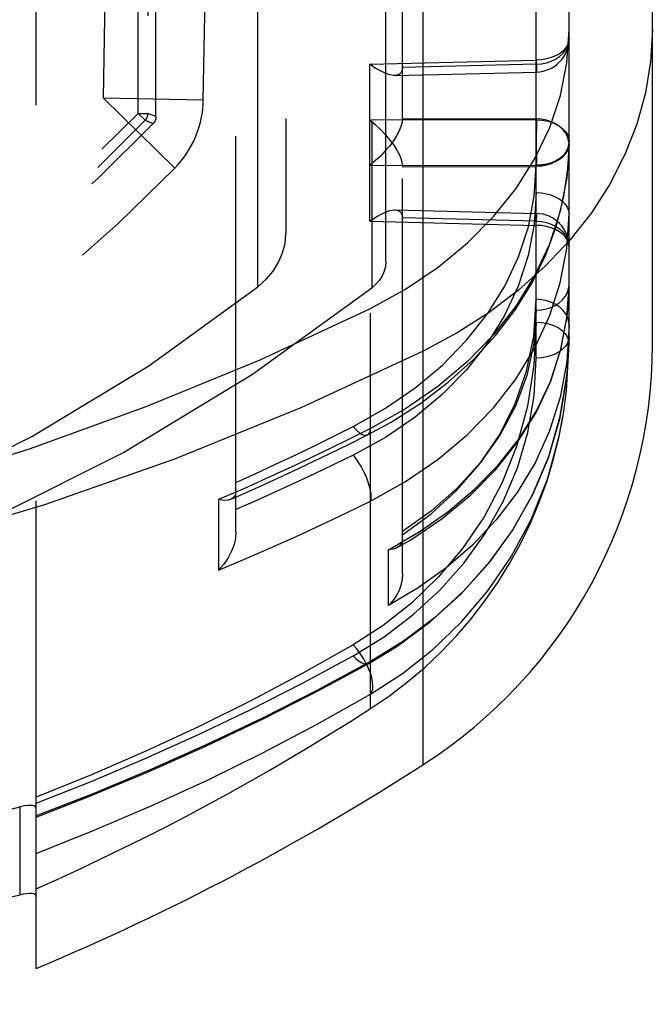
# Model space of a CAD drawing. Header units: inches. Extents: x 0 to 85, y 0 to 55.
# Tile 68 of 115: x 62.207 to 62.955, y 18.657 to 19.821. Entities that reach past the tile are written whole.
import ezdxf

# ---------------------------------------------------------------- set-up
doc = ezdxf.new("R2010")
doc.units = ezdxf.units.IN
doc.header["$LTSCALE"] = 4.675
doc.header["$MEASUREMENT"] = 0
doc.linetypes.add('HIDDEN', pattern=[0.2, 0.1, -0.1])
for name, color, linetype in [('_142005', 7, 'CONTINUOUS'), ('_15875', 7, 'CONTINUOUS'), ('_25203', 7, 'CONTINUOUS')]:
    doc.layers.add(name, color=color, linetype=linetype)

msp = doc.modelspace()

# ---------------------------------------------------------------- linework, layer by layer
at = {"layer": '_142005', "color": 8, "linetype": 'HIDDEN'}
for p, q in [((62.3474, 19.7106), (62.3474, 22.1634)), ((62.3591, 22.1634), (62.3591, 19.7106)), ((62.3685, 19.7069), (62.3685, 22.1671)), ((62.3064, 19.7284), (62.3275, 20.937)), ((62.4245, 19.7263), (62.4456, 20.937)), ((62.4245, 19.7263), (62.3064, 19.7284)), ((62.391, 19.646), (62.3064, 19.7284)), ((62.3474, 19.7106), (62.3591, 19.7106)), ((62.3559, 19.7025), (62.3474, 19.7106)), ((62.3685, 19.7069), (62.3591, 19.7106)), ((62.3559, 19.7025), (62.3653, 19.6987))]:
    msp.add_line(p, q, dxfattribs=at)
for points in [[(62.3559, 19.7025), (62.3568, 19.7036), (62.3577, 19.7049), (62.3583, 19.7062), (62.3588, 19.7077), (62.359, 19.7091), (62.3591, 19.7106)], [(62.3685, 19.7069), (62.3684, 19.7054), (62.3682, 19.7039), (62.3677, 19.7025), (62.3671, 19.7011), (62.3663, 19.6999), (62.3653, 19.6987)]]:
    msp.add_lwpolyline(points, dxfattribs=at)
for centre, radius, start, end in [((61.0654, 20.937), 1.7323, 224.2434, 315.7566), ((62.3064, 19.7284), 0.1181, 315.7566, 359), ((61.0654, 20.937), 1.7741, 223.7297, 316.2703), ((61.0654, 20.937), 1.7953, 223.6086, 316.3914), ((61.0654, 20.937), 1.7859, 223.7297, 316.2703), ((61.0654, 20.937), 1.8504, 224.2434, 315.7566)]:
    msp.add_arc(centre, radius, start, end, dxfattribs=at)
at = {"layer": '_15875', "color": 8, "linetype": 'HIDDEN'}
for p, q in [((62.8567, 19.4385), (62.8567, 22.6211)), ((62.818, 19.4212), (62.818, 22.6042)), ((62.463, 19.216), (62.463, 22.4446)), ((62.2268, 18.7852), (62.2268, 21.9612)), ((62.6221, 19.0069), (62.6221, 21.6363)), ((62.6599, 19.7041), (62.6599, 20.0806)), ((62.6212, 19.7687), (62.818, 19.7736)), ((62.6212, 19.5831), (62.6212, 19.7687)), ((62.818, 19.7687), (62.6599, 19.7648)), ((62.8183, 19.7605), (62.818, 19.7687)), ((62.6511, 19.7554), (62.8183, 19.7595)), ((62.818, 19.7031), (62.6212, 19.7027)), ((62.6599, 19.7045), (62.818, 19.7042)), ((62.8183, 19.6795), (62.8183, 19.6894)), ((62.8183, 19.6744), (62.8183, 19.6835)), ((62.818, 19.6487), (62.6212, 19.6491)), ((62.6599, 19.1661), (62.6599, 19.6477)), ((62.6599, 19.6473), (62.818, 19.6476)), ((62.6511, 19.5964), (62.8183, 19.5923)), ((62.6212, 19.5831), (62.818, 19.5782)), ((62.818, 19.5831), (62.6599, 19.587)), ((62.818, 19.5782), (62.8183, 19.5892)), ((62.8542, 19.4686), (62.8567, 19.508)), ((62.8467, 19.4304), (62.8542, 19.4686)), ((62.8496, 19.3521), (62.8498, 19.353)), ((62.4425, 19.254), (62.4425, 19.1705)), ((62.6557, 19.1985), (62.6538, 19.1972)), ((62.6435, 19.1287), (62.6435, 19.1947)), ((62.2078, 18.8906), (62.2078, 18.7869))]:
    msp.add_line(p, q, dxfattribs=at)
at = {"layer": '_15875', "color": 7, "linetype": 'Continuous'}
for p, q in [((62.9552, 19.4372), (62.9552, 22.621)), ((62.6845, 18.9407), (62.6845, 20.4416)), ((62.2268, 18.6997), (62.2268, 18.7852))]:
    msp.add_line(p, q, dxfattribs=at)
at = {"layer": '_15875', "color": 8, "linetype": 'HIDDEN'}
for points in [[(62.6221, 19.48), (62.6636, 19.5028), (62.702, 19.5287), (62.7367, 19.5574), (62.7676, 19.5885), (62.7943, 19.6219), (62.8165, 19.6572), (62.8339, 19.6939), (62.8466, 19.7318), (62.8542, 19.7705), (62.8567, 19.8096)], [(62.818, 19.7687), (62.8241, 19.7692), (62.83, 19.7703), (62.8357, 19.7722), (62.8408, 19.7747), (62.8454, 19.7777), (62.8494, 19.7813), (62.8525, 19.7853), (62.8548, 19.7896), (62.8563, 19.7942), (62.8567, 19.7989)], [(62.8567, 19.7989), (62.8563, 19.795), (62.8548, 19.7911), (62.8525, 19.7875), (62.8494, 19.7841), (62.8454, 19.7811), (62.8408, 19.7786), (62.8357, 19.7765), (62.83, 19.7749), (62.8241, 19.7739), (62.818, 19.7736)], [(62.6448, 19.7562), (62.6396, 19.758), (62.6339, 19.7607), (62.6277, 19.7642), (62.6212, 19.7687)], [(62.818, 19.7736), (62.8183, 19.7626), (62.8183, 19.7607), (62.8183, 19.7597), (62.8183, 19.7595)], [(62.6511, 19.7554), (62.6491, 19.7555), (62.6448, 19.7562)], [(62.6599, 19.7644), (62.6595, 19.7611), (62.6581, 19.7584), (62.6559, 19.7566), (62.6528, 19.7556), (62.6511, 19.7554)], [(62.8183, 19.7595), (62.8183, 19.7596), (62.8183, 19.7605)], [(62.6212, 19.7027), (62.6277, 19.6973), (62.6339, 19.6916), (62.6398, 19.6854), (62.6451, 19.6791), (62.6495, 19.673), (62.6532, 19.6672), (62.6562, 19.6614), (62.6584, 19.656), (62.6595, 19.6514), (62.6599, 19.6477)], [(62.66, 19.7045), (62.6595, 19.7002), (62.6581, 19.6952), (62.6559, 19.6898), (62.6528, 19.684), (62.6491, 19.6783), (62.6448, 19.6724)], [(62.8567, 19.674), (62.8563, 19.6787), (62.8548, 19.6832), (62.8525, 19.6876), (62.8494, 19.6916), (62.8454, 19.6951), (62.8408, 19.6982), (62.8357, 19.7007), (62.83, 19.7026), (62.8241, 19.7037), (62.818, 19.7042)], [(62.818, 19.7042), (62.8181, 19.6998), (62.8182, 19.6949), (62.8183, 19.6894)], [(62.818, 19.7031), (62.8241, 19.7027), (62.83, 19.7018), (62.8357, 19.7002), (62.8408, 19.6981), (62.8454, 19.6955), (62.8494, 19.6925), (62.8525, 19.6892), (62.8548, 19.6855), (62.8563, 19.6817), (62.8567, 19.6778)], [(62.8183, 19.6846), (62.8183, 19.6896), (62.8182, 19.6944), (62.8181, 19.699), (62.818, 19.7031)], [(62.6186, 19.3305), (62.6465, 19.3457), (62.6816, 19.3681), (62.714, 19.3928), (62.7437, 19.4196), (62.7703, 19.4484), (62.7934, 19.4786), (62.8131, 19.5103), (62.8294, 19.5434), (62.842, 19.5777), (62.8507, 19.6125), (62.8556, 19.6477), (62.8567, 19.6745)], [(62.6448, 19.6724), (62.6396, 19.6663), (62.6339, 19.6602), (62.6278, 19.6544), (62.6212, 19.6491)], [(62.8567, 19.6745), (62.8541, 19.6344), (62.8464, 19.5948), (62.8336, 19.5559), (62.816, 19.5184), (62.7938, 19.4826), (62.7673, 19.4488), (62.7363, 19.417), (62.7015, 19.3876), (62.6634, 19.3613), (62.6221, 19.338)], [(62.8567, 19.6778), (62.8563, 19.6731), (62.8548, 19.6686), (62.8525, 19.6643), (62.8494, 19.6602), (62.8454, 19.6567), (62.8408, 19.6536), (62.8357, 19.6511), (62.83, 19.6493), (62.8241, 19.6481), (62.818, 19.6476)], [(62.818, 19.6476), (62.8181, 19.6512), (62.8182, 19.6552), (62.8183, 19.6596), (62.8183, 19.6643), (62.8183, 19.6774)], [(62.8567, 19.6745), (62.8562, 19.6706), (62.8549, 19.6668), (62.8526, 19.6633), (62.8496, 19.66), (62.8458, 19.6571), (62.8413, 19.6545), (62.8361, 19.6523), (62.8304, 19.6507), (62.8244, 19.6496), (62.818, 19.6492)], [(62.818, 19.6487), (62.8241, 19.6491), (62.83, 19.6501), (62.8357, 19.6516), (62.8408, 19.6537), (62.8454, 19.6563), (62.8494, 19.6593), (62.8525, 19.6626), (62.8548, 19.6663), (62.8563, 19.6701), (62.8567, 19.674)], [(62.8183, 19.6652), (62.8182, 19.6593), (62.8181, 19.6537), (62.818, 19.6487)], [(62.6015, 19.3403), (62.6398, 19.3619), (62.675, 19.3861), (62.7071, 19.4131), (62.7357, 19.4424), (62.7602, 19.4736), (62.7807, 19.5065), (62.7969, 19.541), (62.8087, 19.5766), (62.8157, 19.6126), (62.818, 19.6492)], [(62.818, 19.617), (62.8156, 19.5794), (62.8086, 19.5426), (62.7968, 19.5065), (62.7805, 19.4717), (62.76, 19.4386), (62.7354, 19.4074), (62.7068, 19.3782), (62.6747, 19.3515), (62.6397, 19.3276), (62.6015, 19.3066)], [(62.818, 19.617), (62.8242, 19.6166), (62.83, 19.6156), (62.8354, 19.6141), (62.8405, 19.6121), (62.845, 19.6096), (62.849, 19.6067), (62.8523, 19.6033), (62.8547, 19.5997), (62.8562, 19.5957), (62.8567, 19.5917)], [(62.6212, 19.5831), (62.6277, 19.5876), (62.6339, 19.5912), (62.6398, 19.5939), (62.6451, 19.5956), (62.6495, 19.5964), (62.6511, 19.5964)], [(62.6221, 19.2522), (62.6634, 19.2752), (62.7016, 19.3014), (62.7364, 19.3306), (62.7673, 19.3625), (62.7938, 19.3965), (62.816, 19.4326), (62.8337, 19.4707), (62.8464, 19.5102), (62.8541, 19.5507), (62.8567, 19.5917)], [(62.6511, 19.5964), (62.6532, 19.5962), (62.6562, 19.5951), (62.6584, 19.5931), (62.6596, 19.5903), (62.66, 19.587)], [(62.8183, 19.5923), (62.8183, 19.5922), (62.8183, 19.5913), (62.818, 19.5831)], [(62.8183, 19.5892), (62.8183, 19.5911), (62.8183, 19.5922), (62.8183, 19.5923)], [(62.818, 19.5831), (62.8241, 19.5827), (62.83, 19.5815), (62.8357, 19.5796), (62.8408, 19.5772), (62.8454, 19.5741), (62.8494, 19.5705), (62.8525, 19.5665), (62.8548, 19.5622), (62.8563, 19.5576), (62.8567, 19.5529)], [(62.8567, 19.5529), (62.8563, 19.5569), (62.8548, 19.5607), (62.8525, 19.5643), (62.8494, 19.5677), (62.8454, 19.5707), (62.8408, 19.5733), (62.8357, 19.5754), (62.83, 19.5769), (62.8241, 19.5779), (62.818, 19.5782)], [(62.6538, 19.1972), (62.6697, 19.2065), (62.7066, 19.2315), (62.7402, 19.2591), (62.77, 19.2892), (62.796, 19.3217), (62.8179, 19.3569), (62.8352, 19.3941), (62.8476, 19.4332), (62.8549, 19.4738), (62.8567, 19.508)], [(62.818, 19.4778), (62.8242, 19.4783), (62.83, 19.4794), (62.8354, 19.4812), (62.8405, 19.4836), (62.845, 19.4865), (62.849, 19.4901), (62.8523, 19.4941), (62.8547, 19.4985), (62.8562, 19.5031), (62.8567, 19.508)], [(62.6599, 19.2123), (62.6936, 19.237), (62.7238, 19.2649), (62.7509, 19.2959), (62.7741, 19.3298), (62.7928, 19.3666), (62.8066, 19.4059), (62.815, 19.4473), (62.818, 19.4908)], [(62.8567, 19.4606), (62.8562, 19.4653), (62.8549, 19.4698), (62.8526, 19.474), (62.8496, 19.4779), (62.8458, 19.4815), (62.8413, 19.4846), (62.8361, 19.4871), (62.8304, 19.4891), (62.8244, 19.4903), (62.818, 19.4908)], [(61.1835, 19.1309), (61.3358, 19.1388), (61.4874, 19.1529), (61.6378, 19.1732), (61.7865, 19.1995), (61.9333, 19.2319), (62.0775, 19.2701), (62.219, 19.3142), (62.3571, 19.364), (62.4917, 19.4193), (62.6221, 19.48)], [(62.818, 19.4778), (62.8151, 19.4386), (62.807, 19.4009), (62.7934, 19.3646), (62.775, 19.3302), (62.752, 19.2979), (62.7249, 19.268), (62.6942, 19.2408), (62.6599, 19.2162)], [(62.818, 19.4638), (62.8153, 19.413), (62.8077, 19.3644), (62.7951, 19.3181), (62.7779, 19.2744), (62.7564, 19.2337), (62.731, 19.1961), (62.7022, 19.1621), (62.6706, 19.1316), (62.6372, 19.105), (62.6015, 19.0822)], [(62.818, 19.4638), (62.8242, 19.4635), (62.83, 19.4625), (62.8354, 19.461), (62.8405, 19.459), (62.845, 19.4565), (62.849, 19.4536), (62.8523, 19.4502), (62.8547, 19.4465), (62.8562, 19.4426), (62.8567, 19.4385)], [(62.8567, 19.4606), (62.8541, 19.4169), (62.8464, 19.375)], [(62.62, 19.0603), (62.6531, 19.0803), (62.6928, 19.1094), (62.729, 19.1421), (62.7617, 19.1783), (62.7899, 19.2175), (62.8137, 19.2598), (62.8327, 19.3051), (62.8464, 19.3528), (62.8545, 19.4028), (62.8567, 19.4465)], [(62.8567, 19.4465), (62.8539, 19.397), (62.8455, 19.3491), (62.8319, 19.3031), (62.8134, 19.2595), (62.7903, 19.2186), (62.7631, 19.1807), (62.7321, 19.1458), (62.6978, 19.1143), (62.661, 19.0866), (62.6221, 19.0625)], [(62.8567, 19.4465), (62.8562, 19.4426), (62.8549, 19.4388), (62.8526, 19.4353), (62.8496, 19.4321), (62.8458, 19.4291), (62.8413, 19.4265), (62.8361, 19.4243), (62.8304, 19.4227), (62.8244, 19.4216), (62.818, 19.4212)], [(62.6435, 19.1947), (62.6797, 19.2158), (62.7136, 19.2395), (62.7447, 19.2658), (62.7727, 19.2945), (62.7974, 19.3256), (62.8181, 19.3588), (62.8347, 19.3938), (62.8467, 19.4304)], [(62.8498, 19.353), (62.8538, 19.3826), (62.8567, 19.4385)], [(62.6015, 19.0694), (62.6382, 19.0918), (62.6723, 19.1176), (62.7041, 19.1468), (62.7328, 19.1791), (62.7578, 19.2141), (62.7789, 19.2516), (62.7958, 19.2914), (62.8081, 19.3332), (62.8154, 19.3765), (62.818, 19.4212)], [(62.8464, 19.375), (62.8338, 19.3351), (62.8168, 19.2975), (62.7956, 19.2624), (62.7708, 19.23), (62.7427, 19.2003), (62.7117, 19.1735), (62.6785, 19.1497), (62.6435, 19.1287)], [(62.6221, 19.0241), (62.6598, 19.0485), (62.6958, 19.0769), (62.7298, 19.1095), (62.7609, 19.1461), (62.7885, 19.1865), (62.8121, 19.2306), (62.8311, 19.2782), (62.8452, 19.3291), (62.8496, 19.3521)], [(62.6221, 19.338), (62.5928, 19.3233), (62.5631, 19.3089), (62.5333, 19.2947), (62.5032, 19.2808), (62.473, 19.2673), (62.4425, 19.254)], [(62.463, 19.2744), (62.4864, 19.285), (62.5097, 19.2957), (62.5329, 19.3066), (62.5559, 19.3177), (62.5788, 19.3289), (62.6015, 19.3403)], [(62.6015, 19.3403), (62.6053, 19.3363), (62.609, 19.3331), (62.6124, 19.3311), (62.6154, 19.3301), (62.618, 19.3303), (62.6186, 19.3305)], [(62.6186, 19.3305), (62.6201, 19.3317), (62.6215, 19.3343), (62.6221, 19.338)], [(62.4574, 19.2545), (62.4637, 19.2573), (62.4971, 19.2722), (62.5304, 19.2875), (62.5633, 19.3032), (62.596, 19.3192), (62.6186, 19.3305)], [(62.6015, 19.3066), (62.5788, 19.2954), (62.5559, 19.2845), (62.5329, 19.2737), (62.5097, 19.2631), (62.4865, 19.2526), (62.463, 19.2424)], [(62.6015, 19.3066), (62.6049, 19.3023), (62.6081, 19.2976), (62.6111, 19.2926), (62.6139, 19.2874), (62.6164, 19.2819), (62.6185, 19.2763), (62.6203, 19.2709), (62.6216, 19.2655), (62.6223, 19.2606), (62.6225, 19.2561)], [(62.4574, 19.2545), (62.4538, 19.2535), (62.4487, 19.2531), (62.4425, 19.254)], [(62.463, 19.2632), (62.4624, 19.2597), (62.4607, 19.2568), (62.4578, 19.2547), (62.4574, 19.2545)], [(62.6225, 19.2561), (62.6225, 19.2554), (62.6225, 19.2547), (62.6224, 19.2541), (62.6223, 19.2534), (62.6223, 19.2528), (62.6221, 19.2522)], [(62.4425, 19.1705), (62.473, 19.1834), (62.5033, 19.1965), (62.5333, 19.21), (62.5631, 19.2238), (62.5928, 19.2379), (62.6221, 19.2522)], [(62.463, 19.216), (62.4625, 19.2085), (62.4608, 19.2008), (62.4579, 19.1929), (62.4539, 19.185), (62.4487, 19.1775), (62.4425, 19.1705)], [(62.6599, 19.2075), (62.6594, 19.204), (62.658, 19.201), (62.6557, 19.1985)], [(62.6538, 19.1972), (62.6526, 19.1965), (62.6484, 19.1952), (62.6435, 19.1947)], [(62.6599, 19.1661), (62.6594, 19.1596), (62.658, 19.153), (62.6558, 19.1465), (62.6526, 19.1402), (62.6484, 19.1342), (62.6435, 19.1287)], [(62.6015, 19.0822), (62.5421, 19.0487), (62.4814, 19.0165), (62.4195, 18.9858), (62.3564, 18.9565), (62.2922, 18.9286), (62.2268, 18.9023)], [(62.6221, 19.0241), (62.6237, 19.0266), (62.6247, 19.0298), (62.6249, 19.0337), (62.6246, 19.0381), (62.6237, 19.0431), (62.6221, 19.0486), (62.6199, 19.0544), (62.6171, 19.0604), (62.6138, 19.0663), (62.61, 19.072), (62.6058, 19.0775), (62.6015, 19.0822)], [(62.2268, 18.8953), (62.2918, 18.9209), (62.3558, 18.9479), (62.4188, 18.9763), (62.4808, 19.006), (62.5417, 19.037), (62.6015, 19.0694)], [(62.6015, 19.0694), (62.6048, 19.0661), (62.608, 19.0634), (62.6111, 19.0615), (62.6139, 19.0602), (62.6165, 19.0596), (62.6188, 19.0598), (62.62, 19.0603)], [(62.6221, 19.0625), (62.5588, 19.0283), (62.4943, 18.9956), (62.4288, 18.9645), (62.3624, 18.9348), (62.295, 18.9067), (62.2268, 18.8802)], [(62.2268, 18.8787), (62.2874, 18.9023), (62.3585, 18.9318), (62.4283, 18.9629), (62.4968, 18.9956), (62.5638, 19.0299), (62.62, 19.0603)], [(62.62, 19.0603), (62.6207, 19.0608), (62.6221, 19.0625)], [(62.2268, 18.8357), (62.2953, 18.863), (62.3628, 18.8919), (62.4294, 18.9224), (62.4948, 18.9547), (62.5591, 18.9885), (62.6221, 19.0241)], [(62.2268, 18.8886), (62.2262, 18.8906), (62.2243, 18.8918), (62.2214, 18.8925), (62.2176, 18.8924), (62.213, 18.8918), (62.2078, 18.8906)], [(61.0654, 18.7494), (61.2158, 18.7516), (61.3654, 18.7583), (61.5135, 18.7694), (61.6593, 18.7848), (61.802, 18.8046), (61.9413, 18.8288), (62.0768, 18.8575), (62.2078, 18.8906)]]:
    msp.add_lwpolyline(points, dxfattribs=at)
at = {"layer": '_15875', "color": 7, "linetype": 'Continuous'}
for points in [[(62.9552, 19.8096), (62.9531, 19.772), (62.947, 19.7347), (62.9369, 19.6979), (62.9227, 19.6618), (62.9048, 19.6268), (62.8831, 19.593), (62.8578, 19.5608), (62.8291, 19.5302), (62.7972, 19.5016), (62.7623, 19.4752), (62.7246, 19.451), (62.6845, 19.4293)], [(62.6845, 19.4293), (62.5399, 19.3623), (62.3905, 19.3018), (62.2368, 19.2479), (62.0794, 19.2009), (61.9187, 19.1608), (61.7553, 19.1278), (61.5896, 19.102), (61.4224, 19.0836), (61.254, 19.0725), (61.0851, 19.0688)], [(62.2078, 18.7869), (62.2119, 18.7879), (62.2156, 18.7885), (62.2188, 18.7888), (62.2216, 18.7888), (62.2238, 18.7884), (62.2254, 18.7877), (62.2264, 18.7867), (62.2268, 18.7852)], [(61.0851, 18.6573), (61.231, 18.6588), (61.3768, 18.6644), (61.5218, 18.6742), (61.6651, 18.6882), (61.8059, 18.7065), (61.9436, 18.729), (62.0778, 18.7558), (62.2078, 18.7869)]]:
    msp.add_lwpolyline(points, dxfattribs=at)
at = {"layer": '_15875', "color": 8, "linetype": 'HIDDEN'}
for centre, radius, start, end in [((62.8174, 19.7989), 0.0394, 271.4087, 360), ((62.8174, 19.5529), 0.0394, 0, 88.5913), ((62.3449, 19.4371), 0.5118, 302.7972, 350.5428), ((61.0654, 21.4228), 2.874, 293.8353, 302.7972)]:
    msp.add_arc(centre, radius, start, end, dxfattribs=at)
at = {"layer": '_15875', "color": 7, "linetype": 'Continuous'}
for centre, radius, start, end in [((62.3646, 19.4371), 0.5906, 302.7972, 360), ((61.0851, 21.4228), 2.9528, 292.7472, 302.7972)]:
    msp.add_arc(centre, radius, start, end, dxfattribs=at)
at = {"layer": '_25203', "color": 8, "linetype": 'HIDDEN'}
for p, q in [((62.5221, 32.7945), (62.5221, 19.5685)), ((62.489, 19.5057), (62.489, 31.6782)), ((62.6402, 19.5356), (62.6402, 20.649)), ((62.6236, 20.6366), (62.6236, 19.5041))]:
    msp.add_line(p, q, dxfattribs=at)
for points in [[(62.489, 19.5057), (62.4988, 19.5146), (62.507, 19.5242), (62.5135, 19.5346), (62.5182, 19.5456), (62.5211, 19.5569), (62.5221, 19.5685)], [(62.6402, 19.5356), (62.6397, 19.5297), (62.6383, 19.5241), (62.6359, 19.5186), (62.6326, 19.5134), (62.6285, 19.5086), (62.6236, 19.5041)], [(59.6418, 19.5057), (59.7707, 19.4121), (59.9088, 19.3285), (60.0565, 19.2543), (60.2122, 19.1906), (60.3747, 19.1378), (60.5425, 19.0963), (60.7145, 19.0665), (60.8893, 19.0484), (61.0654, 19.0424), (61.2415, 19.0484), (61.4162, 19.0665), (61.5882, 19.0963), (61.7561, 19.1378), (61.9185, 19.1906), (62.0742, 19.2543), (62.222, 19.3285), (62.36, 19.4121), (62.489, 19.5057)], [(62.6236, 19.5041), (62.4825, 19.4018), (62.3314, 19.3102), (62.1696, 19.2291), (61.9992, 19.1593), (61.8214, 19.1016), (61.6377, 19.0561), (61.4494, 19.0235), (61.2582, 19.0038), (61.0654, 18.9972)]]:
    msp.add_lwpolyline(points, dxfattribs=at)

doc.saveas('drawing.dxf')
